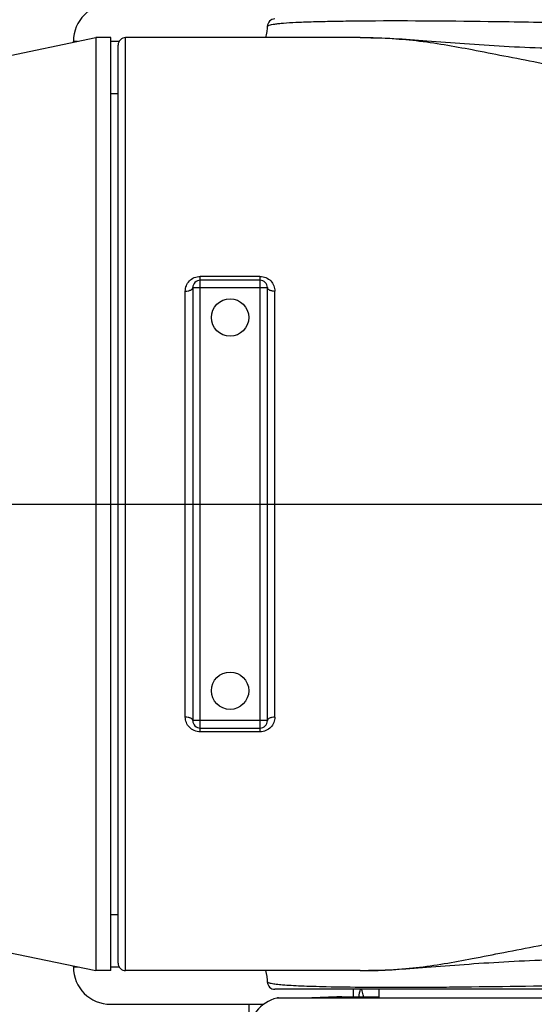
# Model space of a CAD drawing. Header units: millimetres. Extents: x 13799 to 19847, y -398 to 3879.
# Tile 41 of 50: x 18239 to 18308, y 1903 to 2035. Entities that reach past the tile are written whole.
import ezdxf

# ---------------------------------------------------------------- set-up
doc = ezdxf.new("R2010")
doc.units = ezdxf.units.MM
doc.linetypes.add('CENTER', pattern=[0.6, 0.375, -0.075, 0.075, -0.075])
doc.layers.add('1', color=7, linetype='Continuous')
doc.layers.add('dim', color=84, linetype='Continuous', lineweight=9)
doc.styles.add('TXT08', font='txt.shx', dxfattribs={"width": 0.8, "bigfont": 'chineset.shx'})
doc.dimstyles.new('YanXiu', dxfattribs={"dimtxt": 2.5, "dimasz": 2.2, "dimexe": 0.66, "dimexo": 0.66, "dimgap": 0.66, "dimtad": 0, "dimdsep": 46, "dimtxsty": 'TXT08', "dimcen": 0, "dimclrd": 3, "dimclre": 3, "dimclrt": 90, "dimazin": 2, "dimtfac": 1, "dimtofl": 0, "dimtmove": 0, "dimatfit": 3, "dimfxl": 1, "dimtfill": 1, "dimlwd": 5, "dimlwe": 5, "dimarcsym": 0})

# ---------------------------------------------------------------- blocks, each defined once
blk = doc.blocks.new('*D10')
at = {"layer": 'Defpoints', "color": 0, "transparency": 16777216}
for p in [(19352.27, 2596.66), (17532.56, 1344.33)]:
    blk.add_point(p, dxfattribs=at)
at = {"layer": 'dim', "color": 3, "lineweight": 5, "transparency": 16777216}
blk.add_line((19418.17, 2642.02), (19385.22, 2619.34), dxfattribs=at)
at = {"layer": 'dim', "color": 3, "transparency": 16777216}
blk.add_solid([(19381.44, 2624.83), (19389, 2613.85), (19352.27, 2596.66)], dxfattribs=at)
at = {"layer": 'dim', "color": 90, "transparency": 16777216, "insert": (19500.55, 2698.71), "char_height": 50, "attachment_point": 5, "rotation": 34.5359, "style": 'TXT08', "bg_fill": 3, "box_fill_scale": 1.1, "bg_fill_color": 256, "bg_fill_true_color": 13158600, "bg_fill_transparency": 0}
blk.add_mtext('∅2209', dxfattribs=at)
blk = doc.blocks.new('*D11')
at = {"layer": 'Defpoints', "color": 0, "transparency": 16777216}
for p in [(18584.53, 2182.23), (18300.31, 1758.77)]:
    blk.add_point(p, dxfattribs=at)
at = {"layer": 'dim', "color": 3, "lineweight": 5, "transparency": 16777216}
blk.add_line((18629.11, 2248.66), (18606.82, 2215.44), dxfattribs=at)
at = {"layer": 'dim', "color": 3, "transparency": 16777216}
blk.add_solid([(18601.28, 2219.16), (18612.35, 2211.73), (18584.53, 2182.23)], dxfattribs=at)
at = {"layer": 'dim', "color": 90, "transparency": 16777216, "insert": (18670.52, 2310.35), "char_height": 50, "attachment_point": 5, "rotation": 56.1313, "style": 'TXT08', "bg_fill": 3, "box_fill_scale": 1.1, "bg_fill_color": 256, "bg_fill_true_color": 13158600, "bg_fill_transparency": 0}
blk.add_mtext('∅510', dxfattribs=at)

msp = doc.modelspace()

# ---------------------------------------------------------------- linework, layer by layer
at = {"color": 1, "linetype": 'CENTER', "ltscale": 1122.172}
msp.add_line((17227.467, 1970.499), (19657.367, 1970.499), dxfattribs=at)
msp.add_circle((18442.417, 1970.499), 255)
msp.add_arc((18442.417, 1970.499), 1104.5, 15, 345)

# ---------------------------------------------------------------- next in the draw order: dimensions: what is measured, and where the dimension line sits
at = {"layer": 'dim'}
dim = msp.add_diameter_dim_2p(p1=(17532.562, 1344.333), p2=(19352.272, 2596.665), dimstyle='YanXiu', override={"dimtxt": 50, "dimasz": 40, "dimexe": 9.995, "dimexo": 9.995, "dimgap": 9.995}, dxfattribs=at)
dim.commit()
dim.dimension.update_dxf_attribs({"geometry": '*D10', "text_midpoint": (19500.555, 2698.713)})

# ---------------------------------------------------------------- next in the draw order: linework, layer by layer
at = {"color": 7, "linetype": 'Continuous'}
for p, q in [((18272.417, 2034.518), (18272.417, 2034.52)), ((18272.417, 2034.518), (18272.417, 2034.52)), ((18272.417, 2034.517), (18272.417, 2034.518)), ((18232.018, 2029.384), (18249.417, 2033.009)), ((18249.417, 2033.009), (18249.417, 1908.009)), ((18251.417, 2033.009), (18249.417, 2033.009)), ((18251.417, 2029.08), (18251.417, 2033.009)), ((18253.417, 1908.009), (18253.417, 2033.009)), ((18284.857, 2033.009), (18253.417, 2033.009)), ((18246.417, 2032.384), (18246.417, 2032.499)), ((18246.969, 2032.499), (18246.417, 2032.499)), ((18252.546, 2032.499), (18251.417, 2032.499)), ((18252.417, 1909.01), (18252.417, 2032.009)), ((18251.417, 1908.009), (18251.417, 2029.08)), ((18263.417, 1939.997), (18263.417, 2001.021)), ((18271.417, 2001.021), (18263.417, 2001.021)), ((18271.417, 2000.509), (18263.417, 2000.509)), ((18271.417, 2001.021), (18271.417, 1939.997)), ((18261.417, 1941.966), (18261.417, 1999.052)), ((18262.417, 1999.509), (18262.417, 1941.509)), ((18262.417, 1999.509), (18272.417, 1999.509)), ((18272.417, 1941.509), (18272.417, 1999.509)), ((18273.417, 1941.966), (18273.417, 1999.052)), ((18272.417, 1941.509), (18262.417, 1941.509)), ((18263.417, 1940.509), (18271.417, 1940.509)), ((18271.417, 1939.997), (18263.417, 1939.997)), ((18232.018, 1911.634), (18249.417, 1908.009)), ((18246.417, 1908.499), (18246.417, 1908.634)), ((18246.417, 1908.499), (18247.065, 1908.499)), ((18251.417, 1908.009), (18249.417, 1908.009)), ((18251.417, 1908.499), (18252.558, 1908.499)), ((18284.857, 1908.009), (18253.417, 1908.009)), ((18272.417, 1906.5), (18272.417, 1906.501)), ((18272.417, 1906.499), (18272.417, 1906.5)), ((18272.417, 1906.499), (18272.417, 1906.5)), ((18283.963, 1904.499), (18283.963, 1905.509)), ((18287.416, 1904.372), (18287.416, 1905.509)), ((18251.417, 1903.499), (18271.93, 1903.499)), ((18282.269, 1904.499), (18287.417, 1904.499))]:
    msp.add_line(p, q, dxfattribs=at)
at = {"color": 6, "linetype": 'Continuous'}
msp.add_line((18269.917, 1903.499), (18269.917, 1901.499), dxfattribs=at)
at = {"color": 7, "linetype": 'Continuous'}
for points in [[(18272.21, 2033.009), (18272.302, 2033.389), (18272.373, 2033.831), (18272.411, 2034.288), (18272.417, 2034.518)], [(18272.417, 1906.5), (18272.41, 1906.749), (18272.371, 1907.204), (18272.299, 1907.644), (18272.21, 1908.009)], [(18282.269, 1904.499), (18281.724, 1904.492), (18281.153, 1904.474), (18280.592, 1904.449), (18280.043, 1904.423), (18279.509, 1904.399), (18278.992, 1904.381), (18278.493, 1904.372), (18278.364, 1904.372)]]:
    msp.add_lwpolyline(points, dxfattribs=at)
for centre in [(18267.417, 1995.509), (18267.417, 1945.509)]:
    msp.add_circle(centre, 2.5, dxfattribs=at)
for centre, radius, start, end in [((18251.417, 2032.499), 5, 90, 180), ((18273.417, 2034.509), 1, 90, 179.5334), ((18253.417, 2032.009), 1, 90, 180), ((18263.417, 1999.509), 1, 90, 180), ((18271.417, 1999.509), 1, 0, 90), ((18263.417, 1941.509), 1, 180, 270), ((18271.417, 1941.509), 1, 270, 0), ((18253.417, 1909.009), 1, 180, 270), ((18251.417, 1908.499), 5, 180, 270), ((18273.417, 1906.509), 1, 180.4666, 270), ((18310.47, 1900.423), 26.139, 168.78014, 171.0285), ((18274.917, 1899.499), 5, 104.47751, 180), ((18273.917, 1903.372), 1, 90, 104.47751)]:
    msp.add_arc(centre, radius, start, end, dxfattribs=at)
for points, knots in [([(18272.417, 2034.52), (18272.419, 2034.554), (18272.512, 2034.63), (18272.698, 2034.695), (18273.008, 2034.771), (18273.428, 2034.837), (18273.966, 2034.9), (18274.905, 2034.983), (18276.356, 2035.067), (18278.417, 2035.144), (18280.891, 2035.206), (18283.759, 2035.251), (18285.8, 2035.268), (18286.882, 2035.274)], [0, 0, 0, 0, 0.0071188, 0.0209974, 0.0425317, 0.0718786, 0.1090259, 0.1539044, 0.2664523, 0.4085814, 0.5791562, 0.776824, 1, 1, 1, 1]), ([(18261.417, 1999.052), (18261.417, 1999.296), (18261.513, 1999.795), (18261.933, 2000.446), (18262.597, 2000.908), (18263.142, 2001.021), (18263.417, 2001.021)], [0, 0, 0, 0, 0.2361684, 0.4784289, 0.7332102, 1, 1, 1, 1]), ([(18271.417, 2001.021), (18271.692, 2001.021), (18272.237, 2000.909), (18272.901, 2000.446), (18273.322, 1999.795), (18273.417, 1999.296), (18273.417, 1999.052)], [0, 0, 0, 0, 0.2665353, 0.5214574, 0.7640187, 1, 1, 1, 1]), ([(18261.417, 1999.052), (18261.54, 1999.052), (18261.725, 1999.067), (18261.962, 1999.123), (18262.202, 1999.207), (18262.417, 1999.364), (18262.417, 1999.509)], [0, 0, 0, 0, 0.3185068, 0.4771703, 0.6241842, 1, 1, 1, 1]), ([(18272.417, 1999.509), (18272.417, 1999.364), (18272.629, 1999.209), (18272.864, 1999.125), (18273.101, 1999.068), (18273.289, 1999.052), (18273.417, 1999.052)], [0, 0, 0, 0, 0.3756631, 0.5151212, 0.6686381, 1, 1, 1, 1]), ([(18263.417, 1939.997), (18263.142, 1939.997), (18262.597, 1940.11), (18261.933, 1940.572), (18261.513, 1941.223), (18261.417, 1941.722), (18261.417, 1941.966)], [0, 0, 0, 0, 0.2665352, 0.5214574, 0.7640188, 1, 1, 1, 1]), ([(18262.417, 1941.509), (18262.417, 1941.654), (18262.205, 1941.809), (18261.97, 1941.893), (18261.733, 1941.95), (18261.545, 1941.966), (18261.417, 1941.966)], [0, 0, 0, 0, 0.3756631, 0.5151212, 0.6686381, 1, 1, 1, 1]), ([(18273.417, 1941.966), (18273.417, 1941.722), (18273.322, 1941.223), (18272.901, 1940.572), (18272.237, 1940.11), (18271.692, 1939.997), (18271.417, 1939.997)], [0, 0, 0, 0, 0.2361684, 0.4784289, 0.7332102, 1, 1, 1, 1]), ([(18273.417, 1941.966), (18273.294, 1941.966), (18273.109, 1941.951), (18272.872, 1941.895), (18272.632, 1941.811), (18272.417, 1941.654), (18272.417, 1941.509)], [0, 0, 0, 0, 0.3185068, 0.4771703, 0.6241842, 1, 1, 1, 1]), ([(18280.312, 1905.829), (18279.712, 1905.842), (18278.585, 1905.871), (18277.008, 1905.926), (18275.656, 1905.99), (18274.538, 1906.065), (18273.655, 1906.149), (18273.019, 1906.242), (18272.635, 1906.336), (18272.462, 1906.423), (18272.418, 1906.476), (18272.417, 1906.499)], [0, 0, 0, 0, 0.2255526, 0.4236449, 0.5934506, 0.7342221, 0.8453248, 0.9262725, 0.9769711, 0.9914672, 1, 1, 1, 1]), ([(18287.424, 1905.741), (18286.769, 1905.744), (18284.398, 1905.759), (18282.027, 1905.791), (18280.312, 1905.829)], [0, 0, 0, 0, 0.2761234, 1, 1, 1, 1]), ([(18285.3, 1904.498), (18285.286, 1904.582), (18285.218, 1904.925), (18285.12, 1905.261), (18285.031, 1905.509)], [0, 0, 0, 0, 0.2443508, 1, 1, 1, 1])]:
    msp.add_open_spline(points, degree=3, knots=knots, dxfattribs=at)
msp.add_open_spline([(18282.725, 1904.373), (18282.6, 1904.452), (18282.447, 1904.499), (18282.299, 1904.499)], degree=3, dxfattribs=at)
at = {"layer": '1', "color": 7, "linetype": 'Continuous'}
for p, q in [((18251.417, 2025.509), (18252.417, 2025.509)), ((18251.417, 1915.509), (18252.417, 1915.509))]:
    msp.add_line(p, q, dxfattribs=at)

# ---------------------------------------------------------------- next in the draw order: dimensions: what is measured, and where the dimension line sits
at = {"layer": 'dim'}
dim = msp.add_diameter_dim_2p(p1=(18300.308, 1758.768), p2=(18584.527, 2182.23), dimstyle='YanXiu', override={"dimtxt": 50, "dimasz": 40, "dimexe": 9.995, "dimexo": 9.995, "dimgap": 9.995}, dxfattribs=at)
dim.commit()
dim.dimension.update_dxf_attribs({"geometry": '*D11', "text_midpoint": (18670.517, 2310.348)})

# ---------------------------------------------------------------- next in the draw order: linework, layer by layer
at = {"color": 7, "linetype": 'Continuous'}
for p, q in [((18411.417, 1905.509), (18273.417, 1905.509)), ((18411.167, 1904.34), (18273.667, 1904.34)), ((18273.921, 1904.372), (18410.812, 1904.372))]:
    msp.add_line(p, q, dxfattribs=at)
for points, knots in [([(18286.882, 2035.274), (18292.641, 2035.306), (18301.881, 2035.189), (18314.879, 2034.995), (18330.016, 2034.824), (18349.289, 2034.773), (18364.801, 2034.929), (18372.415, 2035.034)], [0, 0, 0, 0, 0.2019912, 0.3240555, 0.4559339, 0.7329453, 1, 1, 1, 1]), ([(18284.856, 2033.009), (18286.135, 2033.009), (18288.637, 2032.952), (18293.667, 2032.526), (18298.794, 2031.621), (18304.229, 2030.543), (18310.575, 2029.301), (18319.306, 2027.807), (18330.544, 2026.571), (18342.365, 2026.122), (18354.191, 2026.563), (18361.969, 2027.415), (18365.759, 2027.95)], [0, 0, 0, 0, 0.0470887, 0.0920985, 0.1857561, 0.2385473, 0.2961615, 0.4238489, 0.5646237, 0.7121281, 0.8590425, 1, 1, 1, 1]), ([(18284.923, 2033.015), (18287.88, 2033.032), (18292.517, 2032.698), (18298.913, 2032.191), (18304.21, 2031.843), (18309.729, 2031.597), (18317.387, 2031.42), (18327.196, 2031.436), (18339.115, 2031.54), (18351.089, 2031.503), (18361.012, 2031.416), (18368.828, 2031.454), (18372.677, 2031.54), (18374.581, 2031.601)], [0, 0, 0, 0, 0.0988878, 0.1552239, 0.2146339, 0.2764075, 0.3399814, 0.4707939, 0.6044056, 0.7386142, 0.8712514, 0.9362842, 1, 1, 1, 1]), ([(18284.856, 1908.009), (18286.135, 1908.009), (18288.637, 1908.067), (18293.667, 1908.492), (18298.794, 1909.397), (18304.229, 1910.475), (18310.575, 1911.717), (18319.306, 1913.211), (18330.544, 1914.447), (18342.365, 1914.896), (18354.191, 1914.455), (18361.969, 1913.603), (18365.759, 1913.068)], [0, 0, 0, 0, 0.0470887, 0.0920984, 0.185756, 0.2385471, 0.2961613, 0.4238488, 0.5646236, 0.7121281, 0.8590424, 1, 1, 1, 1]), ([(18374.581, 1909.417), (18372.676, 1909.478), (18368.824, 1909.565), (18361.002, 1909.603), (18351.071, 1909.515), (18339.088, 1909.479), (18329.103, 1909.564), (18321.191, 1909.595), (18315.375, 1909.552), (18309.684, 1909.42), (18304.163, 1909.173), (18298.864, 1908.824), (18292.469, 1908.316), (18287.832, 1907.984), (18284.877, 1908.003)], [0, 0, 0, 0, 0.0637301, 0.1287783, 0.2614474, 0.3956864, 0.5293233, 0.5952373, 0.6601537, 0.7237298, 0.7854994, 0.8448979, 0.9012119, 1, 1, 1, 1]), ([(18372.416, 1905.984), (18366.324, 1906.068), (18353.836, 1906.205), (18335.144, 1906.226), (18317.02, 1906.066), (18305.294, 1905.876), (18299.77, 1905.808)], [0, 0, 0, 0, 0.2515841, 0.5157095, 0.7718642, 1, 1, 1, 1]), ([(18299.77, 1905.808), (18298.65, 1905.794), (18294.535, 1905.747), (18290.419, 1905.728), (18287.424, 1905.741)], [0, 0, 0, 0, 0.2721375, 1, 1, 1, 1])]:
    msp.add_open_spline(points, degree=3, knots=knots, dxfattribs=at)

doc.saveas('drawing.dxf')
